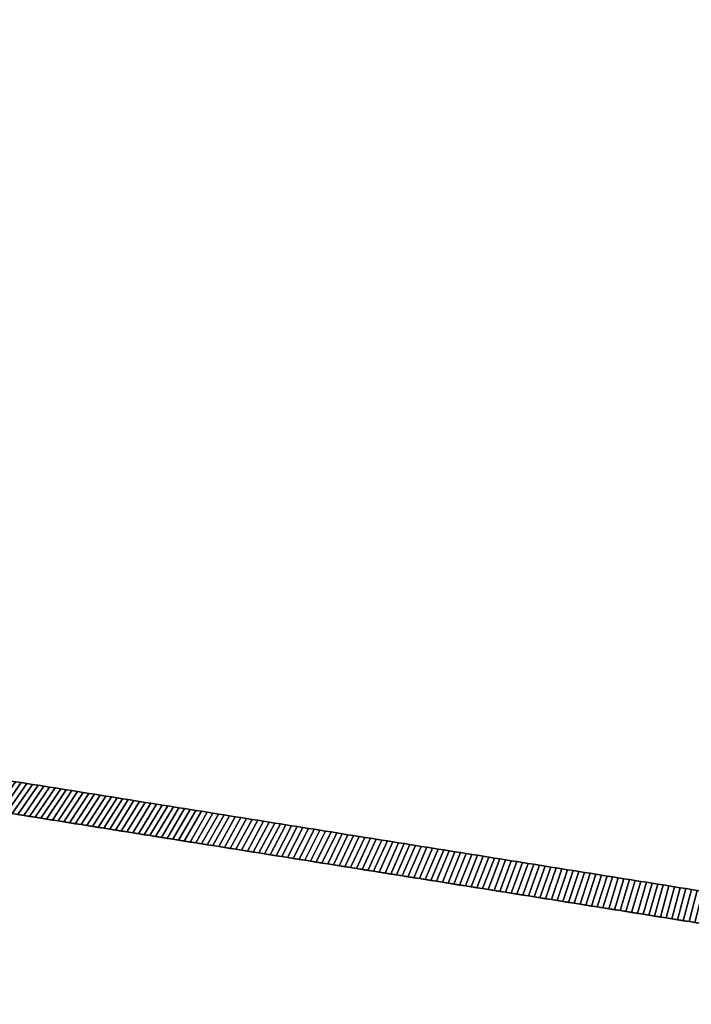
# Model space of a CAD drawing. Extents: x -9.7 to 13, y -11.9 to 12.2.
# Tile 4 of 13: x 2.3 to 7.2, y -11.9 to -4.6. Entities that reach past the tile are written whole.
import ezdxf

# ---------------------------------------------------------------- set-up
doc = ezdxf.new("R2010")
doc.units = 0
doc.header["$MEASUREMENT"] = 0
doc.layers.get('0').update_dxf_attribs({"linetype": 'CONTINUOUS'})

msp = doc.modelspace()

# ---------------------------------------------------------------- linework, layer by layer
at = {"elevation": -15.0517}
msp.add_lwpolyline([(-9.661, -8.3529), (-9.661, 8.7444, -0.376322), (-9.4554, 8.9788), (11.0234, 12.2465), (11.7818, 12.2465, -0.32213), (11.8938, 12.166), (12.9549, 7.8993, -0.164351), (12.9548, 7.8236, 0.129248), (12.9549, -7.432, -0.162918), (12.9549, -7.5078), (11.8944, -11.7735, -0.326191), (11.7818, -11.8558), (11.0234, -11.8558), (-9.4554, -8.5881, -0.376322), (-9.661, -8.3536)], format="xyb", dxfattribs=at)

# ---------------------------------------------------------------- meshes
mesh = msp.add_polymesh((2, 9))
for k, corner in enumerate([(2.5051, -10.2574, -15.2879), (2.4636, -10.2508, -15.2879), (2.4222, -10.2442, -15.2879), (2.3808, -10.2376, -15.2879), (2.3394, -10.231, -15.2879), (2.2979, -10.2244, -15.2879), (2.2565, -10.2177, -15.2879), (2.2151, -10.2111, -15.2879), (2.1737, -10.2045, -15.2879), (2.3578, -10.4731, -15.0517), (2.3157, -10.4664, -15.0517), (2.2735, -10.4596, -15.0517), (2.2313, -10.4529, -15.0517), (2.1891, -10.4462, -15.0517), (2.1469, -10.4394, -15.0517), (2.1047, -10.4327, -15.0517), (2.0625, -10.426, -15.0517), (2.0204, -10.4192, -15.0517)]):
    mesh.set_mesh_vertex(divmod(k, 9), corner)
mesh = msp.add_polymesh((2, 9))
for k, corner in enumerate([(2.1737, -10.2045, 19.09), (2.2151, -10.2111, 19.09), (2.2565, -10.2177, 19.09), (2.2979, -10.2244, 19.09), (2.3394, -10.231, 19.09), (2.3808, -10.2376, 19.09), (2.4222, -10.2442, 19.09), (2.4636, -10.2508, 19.09), (2.5051, -10.2574, 19.09), (2.0204, -10.4192, 18.8538), (2.0625, -10.426, 18.8538), (2.1047, -10.4327, 18.8538), (2.1469, -10.4394, 18.8538), (2.1891, -10.4462, 18.8538), (2.2313, -10.4529, 18.8538), (2.2735, -10.4596, 18.8538), (2.3157, -10.4664, 18.8538), (2.3578, -10.4731, 18.8538)]):
    mesh.set_mesh_vertex(divmod(k, 9), corner)
mesh = msp.add_polymesh((2, 9))
for k, corner in enumerate([(2.8364, -10.3103, -15.2879), (2.795, -10.3037, -15.2879), (2.7536, -10.2971, -15.2879), (2.7122, -10.2904, -15.2879), (2.6707, -10.2838, -15.2879), (2.6293, -10.2772, -15.2879), (2.5879, -10.2706, -15.2879), (2.5465, -10.264, -15.2879), (2.5051, -10.2574, -15.2879), (2.6953, -10.5269, -15.0517), (2.6531, -10.5202, -15.0517), (2.611, -10.5135, -15.0517), (2.5688, -10.5068, -15.0517), (2.5266, -10.5, -15.0517), (2.4844, -10.4933, -15.0517), (2.4422, -10.4866, -15.0517), (2.4, -10.4798, -15.0517), (2.3578, -10.4731, -15.0517)]):
    mesh.set_mesh_vertex(divmod(k, 9), corner)
mesh = msp.add_polymesh((2, 9))
for k, corner in enumerate([(2.5051, -10.2574, 19.09), (2.5465, -10.264, 19.09), (2.5879, -10.2706, 19.09), (2.6293, -10.2772, 19.09), (2.6707, -10.2838, 19.09), (2.7122, -10.2904, 19.09), (2.7536, -10.2971, 19.09), (2.795, -10.3037, 19.09), (2.8364, -10.3103, 19.09), (2.3578, -10.4731, 18.8538), (2.4, -10.4798, 18.8538), (2.4422, -10.4866, 18.8538), (2.4844, -10.4933, 18.8538), (2.5266, -10.5, 18.8538), (2.5688, -10.5068, 18.8538), (2.611, -10.5135, 18.8538), (2.6531, -10.5202, 18.8538), (2.6953, -10.5269, 18.8538)]):
    mesh.set_mesh_vertex(divmod(k, 9), corner)
mesh = msp.add_polymesh((2, 9))
for k, corner in enumerate([(3.1678, -10.3632, -15.2879), (3.1264, -10.3565, -15.2879), (3.085, -10.3499, -15.2879), (3.0436, -10.3433, -15.2879), (3.0021, -10.3367, -15.2879), (2.9607, -10.3301, -15.2879), (2.9193, -10.3235, -15.2879), (2.8779, -10.3169, -15.2879), (2.8364, -10.3103, -15.2879), (3.0328, -10.5808, -15.0517), (2.9906, -10.5741, -15.0517), (2.9484, -10.5673, -15.0517), (2.9063, -10.5606, -15.0517), (2.8641, -10.5539, -15.0517), (2.8219, -10.5471, -15.0517), (2.7797, -10.5404, -15.0517), (2.7375, -10.5337, -15.0517), (2.6953, -10.5269, -15.0517)]):
    mesh.set_mesh_vertex(divmod(k, 9), corner)
mesh = msp.add_polymesh((2, 9))
for k, corner in enumerate([(2.8364, -10.3103, 19.09), (2.8779, -10.3169, 19.09), (2.9193, -10.3235, 19.09), (2.9607, -10.3301, 19.09), (3.0021, -10.3367, 19.09), (3.0436, -10.3433, 19.09), (3.085, -10.3499, 19.09), (3.1264, -10.3565, 19.09), (3.1678, -10.3632, 19.09), (2.6953, -10.5269, 18.8538), (2.7375, -10.5337, 18.8538), (2.7797, -10.5404, 18.8538), (2.8219, -10.5471, 18.8538), (2.8641, -10.5539, 18.8538), (2.9063, -10.5606, 18.8538), (2.9484, -10.5673, 18.8538), (2.9906, -10.5741, 18.8538), (3.0328, -10.5808, 18.8538)]):
    mesh.set_mesh_vertex(divmod(k, 9), corner)
mesh = msp.add_polymesh((2, 9))
for k, corner in enumerate([(3.4992, -10.416, -15.2879), (3.4578, -10.4094, -15.2879), (3.4164, -10.4028, -15.2879), (3.375, -10.3962, -15.2879), (3.3335, -10.3896, -15.2879), (3.2921, -10.383, -15.2879), (3.2507, -10.3764, -15.2879), (3.2093, -10.3698, -15.2879), (3.1678, -10.3632, -15.2879), (3.3703, -10.6347, -15.0517), (3.3281, -10.6279, -15.0517), (3.2859, -10.6212, -15.0517), (3.2437, -10.6145, -15.0517), (3.2016, -10.6077, -15.0517), (3.1594, -10.601, -15.0517), (3.1172, -10.5943, -15.0517), (3.075, -10.5875, -15.0517), (3.0328, -10.5808, -15.0517)]):
    mesh.set_mesh_vertex(divmod(k, 9), corner)
mesh = msp.add_polymesh((2, 9))
for k, corner in enumerate([(3.1678, -10.3632, 19.09), (3.2093, -10.3698, 19.09), (3.2507, -10.3764, 19.09), (3.2921, -10.383, 19.09), (3.3335, -10.3896, 19.09), (3.375, -10.3962, 19.09), (3.4164, -10.4028, 19.09), (3.4578, -10.4094, 19.09), (3.4992, -10.416, 19.09), (3.0328, -10.5808, 18.8538), (3.075, -10.5875, 18.8538), (3.1172, -10.5943, 18.8538), (3.1594, -10.601, 18.8538), (3.2016, -10.6077, 18.8538), (3.2437, -10.6145, 18.8538), (3.2859, -10.6212, 18.8538), (3.3281, -10.6279, 18.8538), (3.3703, -10.6347, 18.8538)]):
    mesh.set_mesh_vertex(divmod(k, 9), corner)
mesh = msp.add_polymesh((2, 9))
for k, corner in enumerate([(3.8306, -10.4689, -15.2879), (3.7892, -10.4623, -15.2879), (3.7478, -10.4557, -15.2879), (3.7063, -10.4491, -15.2879), (3.6649, -10.4425, -15.2879), (3.6235, -10.4359, -15.2879), (3.5821, -10.4293, -15.2879), (3.5406, -10.4226, -15.2879), (3.4992, -10.416, -15.2879), (3.7078, -10.6885, -15.0517), (3.6656, -10.6818, -15.0517), (3.6234, -10.675, -15.0517), (3.5812, -10.6683, -15.0517), (3.539, -10.6616, -15.0517), (3.4969, -10.6548, -15.0517), (3.4547, -10.6481, -15.0517), (3.4125, -10.6414, -15.0517), (3.3703, -10.6347, -15.0517)]):
    mesh.set_mesh_vertex(divmod(k, 9), corner)
mesh = msp.add_polymesh((2, 9))
for k, corner in enumerate([(3.4992, -10.416, 19.09), (3.5406, -10.4226, 19.09), (3.5821, -10.4293, 19.09), (3.6235, -10.4359, 19.09), (3.6649, -10.4425, 19.09), (3.7063, -10.4491, 19.09), (3.7478, -10.4557, 19.09), (3.7892, -10.4623, 19.09), (3.8306, -10.4689, 19.09), (3.3703, -10.6347, 18.8538), (3.4125, -10.6414, 18.8538), (3.4547, -10.6481, 18.8538), (3.4969, -10.6548, 18.8538), (3.539, -10.6616, 18.8538), (3.5812, -10.6683, 18.8538), (3.6234, -10.675, 18.8538), (3.6656, -10.6818, 18.8538), (3.7078, -10.6885, 18.8538)]):
    mesh.set_mesh_vertex(divmod(k, 9), corner)
mesh = msp.add_polymesh((2, 9))
for k, corner in enumerate([(4.162, -10.5218, -15.2879), (4.1206, -10.5152, -15.2879), (4.0792, -10.5086, -15.2879), (4.0377, -10.502, -15.2879), (3.9963, -10.4954, -15.2879), (3.9549, -10.4887, -15.2879), (3.9135, -10.4821, -15.2879), (3.872, -10.4755, -15.2879), (3.8306, -10.4689, -15.2879), (4.0453, -10.7424, -15.0517), (4.0031, -10.7356, -15.0517), (3.9609, -10.7289, -15.0517), (3.9187, -10.7222, -15.0517), (3.8765, -10.7154, -15.0517), (3.8343, -10.7087, -15.0517), (3.7922, -10.702, -15.0517), (3.75, -10.6952, -15.0517), (3.7078, -10.6885, -15.0517)]):
    mesh.set_mesh_vertex(divmod(k, 9), corner)
mesh = msp.add_polymesh((2, 9))
for k, corner in enumerate([(3.8306, -10.4689, 19.09), (3.872, -10.4755, 19.09), (3.9135, -10.4821, 19.09), (3.9549, -10.4887, 19.09), (3.9963, -10.4954, 19.09), (4.0377, -10.502, 19.09), (4.0792, -10.5086, 19.09), (4.1206, -10.5152, 19.09), (4.162, -10.5218, 19.09), (3.7078, -10.6885, 18.8538), (3.75, -10.6952, 18.8538), (3.7922, -10.702, 18.8538), (3.8343, -10.7087, 18.8538), (3.8765, -10.7154, 18.8538), (3.9187, -10.7222, 18.8538), (3.9609, -10.7289, 18.8538), (4.0031, -10.7356, 18.8538), (4.0453, -10.7424, 18.8538)]):
    mesh.set_mesh_vertex(divmod(k, 9), corner)
mesh = msp.add_polymesh((2, 9))
for k, corner in enumerate([(4.4934, -10.5747, -15.2879), (4.452, -10.5681, -15.2879), (4.4105, -10.5615, -15.2879), (4.3691, -10.5548, -15.2879), (4.3277, -10.5482, -15.2879), (4.2863, -10.5416, -15.2879), (4.2448, -10.535, -15.2879), (4.2034, -10.5284, -15.2879), (4.162, -10.5218, -15.2879), (4.3828, -10.7962, -15.0517), (4.3406, -10.7895, -15.0517), (4.2984, -10.7827, -15.0517), (4.2562, -10.776, -15.0517), (4.214, -10.7693, -15.0517), (4.1718, -10.7625, -15.0517), (4.1296, -10.7558, -15.0517), (4.0875, -10.7491, -15.0517), (4.0453, -10.7424, -15.0517)]):
    mesh.set_mesh_vertex(divmod(k, 9), corner)
mesh = msp.add_polymesh((2, 9))
for k, corner in enumerate([(4.162, -10.5218, 19.09), (4.2034, -10.5284, 19.09), (4.2448, -10.535, 19.09), (4.2863, -10.5416, 19.09), (4.3277, -10.5482, 19.09), (4.3691, -10.5548, 19.09), (4.4105, -10.5615, 19.09), (4.452, -10.5681, 19.09), (4.4934, -10.5747, 19.09), (4.0453, -10.7424, 18.8538), (4.0875, -10.7491, 18.8538), (4.1296, -10.7558, 18.8538), (4.1718, -10.7625, 18.8538), (4.214, -10.7693, 18.8538), (4.2562, -10.776, 18.8538), (4.2984, -10.7827, 18.8538), (4.3406, -10.7895, 18.8538), (4.3828, -10.7962, 18.8538)]):
    mesh.set_mesh_vertex(divmod(k, 9), corner)
mesh = msp.add_polymesh((2, 9))
for k, corner in enumerate([(4.8248, -10.6275, -15.2879), (4.7834, -10.6209, -15.2879), (4.7419, -10.6143, -15.2879), (4.7005, -10.6077, -15.2879), (4.6591, -10.6011, -15.2879), (4.6177, -10.5945, -15.2879), (4.5762, -10.5879, -15.2879), (4.5348, -10.5813, -15.2879), (4.4934, -10.5747, -15.2879), (4.7202, -10.8501, -15.0517), (4.6781, -10.8433, -15.0517), (4.6359, -10.8366, -15.0517), (4.5937, -10.8299, -15.0517), (4.5515, -10.8231, -15.0517), (4.5093, -10.8164, -15.0517), (4.4671, -10.8097, -15.0517), (4.4249, -10.8029, -15.0517), (4.3828, -10.7962, -15.0517)]):
    mesh.set_mesh_vertex(divmod(k, 9), corner)
mesh = msp.add_polymesh((2, 9))
for k, corner in enumerate([(4.4934, -10.5747, 19.09), (4.5348, -10.5813, 19.09), (4.5762, -10.5879, 19.09), (4.6177, -10.5945, 19.09), (4.6591, -10.6011, 19.09), (4.7005, -10.6077, 19.09), (4.7419, -10.6143, 19.09), (4.7834, -10.6209, 19.09), (4.8248, -10.6275, 19.09), (4.3828, -10.7962, 18.8538), (4.4249, -10.8029, 18.8538), (4.4671, -10.8097, 18.8538), (4.5093, -10.8164, 18.8538), (4.5515, -10.8231, 18.8538), (4.5937, -10.8299, 18.8538), (4.6359, -10.8366, 18.8538), (4.6781, -10.8433, 18.8538), (4.7202, -10.8501, 18.8538)]):
    mesh.set_mesh_vertex(divmod(k, 9), corner)
mesh = msp.add_polymesh((2, 9))
for k, corner in enumerate([(5.1562, -10.6804, -15.2879), (5.1147, -10.6738, -15.2879), (5.0733, -10.6672, -15.2879), (5.0319, -10.6606, -15.2879), (4.9905, -10.654, -15.2879), (4.949, -10.6474, -15.2879), (4.9076, -10.6408, -15.2879), (4.8662, -10.6342, -15.2879), (4.8248, -10.6275, -15.2879), (5.0577, -10.9039, -15.0517), (5.0155, -10.8972, -15.0517), (4.9734, -10.8904, -15.0517), (4.9312, -10.8837, -15.0517), (4.889, -10.877, -15.0517), (4.8468, -10.8703, -15.0517), (4.8046, -10.8635, -15.0517), (4.7624, -10.8568, -15.0517), (4.7202, -10.8501, -15.0517)]):
    mesh.set_mesh_vertex(divmod(k, 9), corner)
mesh = msp.add_polymesh((2, 9))
for k, corner in enumerate([(4.8248, -10.6275, 19.09), (4.8662, -10.6342, 19.09), (4.9076, -10.6408, 19.09), (4.949, -10.6474, 19.09), (4.9905, -10.654, 19.09), (5.0319, -10.6606, 19.09), (5.0733, -10.6672, 19.09), (5.1147, -10.6738, 19.09), (5.1562, -10.6804, 19.09), (4.7202, -10.8501, 18.8538), (4.7624, -10.8568, 18.8538), (4.8046, -10.8635, 18.8538), (4.8468, -10.8703, 18.8538), (4.889, -10.877, 18.8538), (4.9312, -10.8837, 18.8538), (4.9734, -10.8904, 18.8538), (5.0155, -10.8972, 18.8538), (5.0577, -10.9039, 18.8538)]):
    mesh.set_mesh_vertex(divmod(k, 9), corner)
mesh = msp.add_polymesh((2, 9))
for k, corner in enumerate([(5.4876, -10.7333, -15.2879), (5.4461, -10.7267, -15.2879), (5.4047, -10.7201, -15.2879), (5.3633, -10.7135, -15.2879), (5.3219, -10.7069, -15.2879), (5.2804, -10.7003, -15.2879), (5.239, -10.6936, -15.2879), (5.1976, -10.687, -15.2879), (5.1562, -10.6804, -15.2879), (5.3952, -10.9578, -15.0517), (5.353, -10.951, -15.0517), (5.3108, -10.9443, -15.0517), (5.2687, -10.9376, -15.0517), (5.2265, -10.9308, -15.0517), (5.1843, -10.9241, -15.0517), (5.1421, -10.9174, -15.0517), (5.0999, -10.9106, -15.0517), (5.0577, -10.9039, -15.0517)]):
    mesh.set_mesh_vertex(divmod(k, 9), corner)
mesh = msp.add_polymesh((2, 9))
for k, corner in enumerate([(5.1562, -10.6804, 19.09), (5.1976, -10.687, 19.09), (5.239, -10.6936, 19.09), (5.2804, -10.7003, 19.09), (5.3219, -10.7069, 19.09), (5.3633, -10.7135, 19.09), (5.4047, -10.7201, 19.09), (5.4461, -10.7267, 19.09), (5.4876, -10.7333, 19.09), (5.0577, -10.9039, 18.8538), (5.0999, -10.9106, 18.8538), (5.1421, -10.9174, 18.8538), (5.1843, -10.9241, 18.8538), (5.2265, -10.9308, 18.8538), (5.2687, -10.9376, 18.8538), (5.3108, -10.9443, 18.8538), (5.353, -10.951, 18.8538), (5.3952, -10.9578, 18.8538)]):
    mesh.set_mesh_vertex(divmod(k, 9), corner)
mesh = msp.add_polymesh((2, 9))
for k, corner in enumerate([(5.8189, -10.7862, -15.2879), (5.7775, -10.7796, -15.2879), (5.7361, -10.773, -15.2879), (5.6947, -10.7664, -15.2879), (5.6532, -10.7597, -15.2879), (5.6118, -10.7531, -15.2879), (5.5704, -10.7465, -15.2879), (5.529, -10.7399, -15.2879), (5.4876, -10.7333, -15.2879), (5.7327, -11.0116, -15.0517), (5.6905, -11.0049, -15.0517), (5.6483, -10.9981, -15.0517), (5.6061, -10.9914, -15.0517), (5.564, -10.9847, -15.0517), (5.5218, -10.978, -15.0517), (5.4796, -10.9712, -15.0517), (5.4374, -10.9645, -15.0517), (5.3952, -10.9578, -15.0517)]):
    mesh.set_mesh_vertex(divmod(k, 9), corner)
mesh = msp.add_polymesh((2, 9))
for k, corner in enumerate([(5.4876, -10.7333, 19.09), (5.529, -10.7399, 19.09), (5.5704, -10.7465, 19.09), (5.6118, -10.7531, 19.09), (5.6532, -10.7597, 19.09), (5.6947, -10.7664, 19.09), (5.7361, -10.773, 19.09), (5.7775, -10.7796, 19.09), (5.8189, -10.7862, 19.09), (5.3952, -10.9578, 18.8538), (5.4374, -10.9645, 18.8538), (5.4796, -10.9712, 18.8538), (5.5218, -10.978, 18.8538), (5.564, -10.9847, 18.8538), (5.6061, -10.9914, 18.8538), (5.6483, -10.9981, 18.8538), (5.6905, -11.0049, 18.8538), (5.7327, -11.0116, 18.8538)]):
    mesh.set_mesh_vertex(divmod(k, 9), corner)
mesh = msp.add_polymesh((2, 9))
for k, corner in enumerate([(6.1503, -10.8391, -15.2879), (6.1089, -10.8325, -15.2879), (6.0675, -10.8258, -15.2879), (6.0261, -10.8192, -15.2879), (5.9846, -10.8126, -15.2879), (5.9432, -10.806, -15.2879), (5.9018, -10.7994, -15.2879), (5.8604, -10.7928, -15.2879), (5.8189, -10.7862, -15.2879), (6.0702, -11.0655, -15.0517), (6.028, -11.0587, -15.0517), (5.9858, -11.052, -15.0517), (5.9436, -11.0453, -15.0517), (5.9014, -11.0385, -15.0517), (5.8593, -11.0318, -15.0517), (5.8171, -11.0251, -15.0517), (5.7749, -11.0183, -15.0517), (5.7327, -11.0116, -15.0517)]):
    mesh.set_mesh_vertex(divmod(k, 9), corner)
mesh = msp.add_polymesh((2, 9))
for k, corner in enumerate([(5.8189, -10.7862, 19.09), (5.8604, -10.7928, 19.09), (5.9018, -10.7994, 19.09), (5.9432, -10.806, 19.09), (5.9846, -10.8126, 19.09), (6.0261, -10.8192, 19.09), (6.0675, -10.8258, 19.09), (6.1089, -10.8325, 19.09), (6.1503, -10.8391, 19.09), (5.7327, -11.0116, 18.8538), (5.7749, -11.0183, 18.8538), (5.8171, -11.0251, 18.8538), (5.8593, -11.0318, 18.8538), (5.9014, -11.0385, 18.8538), (5.9436, -11.0453, 18.8538), (5.9858, -11.052, 18.8538), (6.028, -11.0587, 18.8538), (6.0702, -11.0655, 18.8538)]):
    mesh.set_mesh_vertex(divmod(k, 9), corner)
mesh = msp.add_polymesh((2, 9))
for k, corner in enumerate([(6.4817, -10.8919, -15.2879), (6.4403, -10.8853, -15.2879), (6.3989, -10.8787, -15.2879), (6.3574, -10.8721, -15.2879), (6.316, -10.8655, -15.2879), (6.2746, -10.8589, -15.2879), (6.2332, -10.8523, -15.2879), (6.1918, -10.8457, -15.2879), (6.1503, -10.8391, -15.2879), (6.4077, -11.1193, -15.0517), (6.3655, -11.1126, -15.0517), (6.3233, -11.1058, -15.0517), (6.2811, -11.0991, -15.0517), (6.2389, -11.0924, -15.0517), (6.1967, -11.0857, -15.0517), (6.1546, -11.0789, -15.0517), (6.1124, -11.0722, -15.0517), (6.0702, -11.0655, -15.0517)]):
    mesh.set_mesh_vertex(divmod(k, 9), corner)
mesh = msp.add_polymesh((2, 9))
for k, corner in enumerate([(6.1503, -10.8391, 19.09), (6.1918, -10.8457, 19.09), (6.2332, -10.8523, 19.09), (6.2746, -10.8589, 19.09), (6.316, -10.8655, 19.09), (6.3574, -10.8721, 19.09), (6.3989, -10.8787, 19.09), (6.4403, -10.8853, 19.09), (6.4817, -10.8919, 19.09), (6.0702, -11.0655, 18.8538), (6.1124, -11.0722, 18.8538), (6.1546, -11.0789, 18.8538), (6.1967, -11.0857, 18.8538), (6.2389, -11.0924, 18.8538), (6.2811, -11.0991, 18.8538), (6.3233, -11.1058, 18.8538), (6.3655, -11.1126, 18.8538), (6.4077, -11.1193, 18.8538)]):
    mesh.set_mesh_vertex(divmod(k, 9), corner)
mesh = msp.add_polymesh((2, 9))
for k, corner in enumerate([(6.8131, -10.9448, -15.2879), (6.7717, -10.9382, -15.2879), (6.7303, -10.9316, -15.2879), (6.6888, -10.925, -15.2879), (6.6474, -10.9184, -15.2879), (6.606, -10.9118, -15.2879), (6.5646, -10.9052, -15.2879), (6.5231, -10.8986, -15.2879), (6.4817, -10.8919, -15.2879), (6.7451, -11.1732, -15.0517), (6.703, -11.1664, -15.0517), (6.6608, -11.1597, -15.0517), (6.6186, -11.153, -15.0517), (6.5764, -11.1462, -15.0517), (6.5342, -11.1395, -15.0517), (6.492, -11.1328, -15.0517), (6.4499, -11.126, -15.0517), (6.4077, -11.1193, -15.0517)]):
    mesh.set_mesh_vertex(divmod(k, 9), corner)
mesh = msp.add_polymesh((2, 9))
for k, corner in enumerate([(6.4817, -10.8919, 19.09), (6.5231, -10.8986, 19.09), (6.5646, -10.9052, 19.09), (6.606, -10.9118, 19.09), (6.6474, -10.9184, 19.09), (6.6888, -10.925, 19.09), (6.7303, -10.9316, 19.09), (6.7717, -10.9382, 19.09), (6.8131, -10.9448, 19.09), (6.4077, -11.1193, 18.8538), (6.4499, -11.126, 18.8538), (6.492, -11.1328, 18.8538), (6.5342, -11.1395, 18.8538), (6.5764, -11.1462, 18.8538), (6.6186, -11.153, 18.8538), (6.6608, -11.1597, 18.8538), (6.703, -11.1664, 18.8538), (6.7451, -11.1732, 18.8538)]):
    mesh.set_mesh_vertex(divmod(k, 9), corner)
mesh = msp.add_polymesh((2, 9))
for k, corner in enumerate([(7.1445, -10.9977, -15.2879), (7.1031, -10.9911, -15.2879), (7.0617, -10.9845, -15.2879), (7.0202, -10.9779, -15.2879), (6.9788, -10.9713, -15.2879), (6.9374, -10.9646, -15.2879), (6.896, -10.958, -15.2879), (6.8545, -10.9514, -15.2879), (6.8131, -10.9448, -15.2879), (7.0826, -11.227, -15.0517), (7.0404, -11.2203, -15.0517), (6.9983, -11.2136, -15.0517), (6.9561, -11.2068, -15.0517), (6.9139, -11.2001, -15.0517), (6.8717, -11.1934, -15.0517), (6.8295, -11.1866, -15.0517), (6.7873, -11.1799, -15.0517), (6.7451, -11.1732, -15.0517)]):
    mesh.set_mesh_vertex(divmod(k, 9), corner)
mesh = msp.add_polymesh((2, 9))
for k, corner in enumerate([(6.8131, -10.9448, 19.09), (6.8545, -10.9514, 19.09), (6.896, -10.958, 19.09), (6.9374, -10.9646, 19.09), (6.9788, -10.9713, 19.09), (7.0202, -10.9779, 19.09), (7.0617, -10.9845, 19.09), (7.1031, -10.9911, 19.09), (7.1445, -10.9977, 19.09), (6.7451, -11.1732, 18.8538), (6.7873, -11.1799, 18.8538), (6.8295, -11.1866, 18.8538), (6.8717, -11.1934, 18.8538), (6.9139, -11.2001, 18.8538), (6.9561, -11.2068, 18.8538), (6.9983, -11.2136, 18.8538), (7.0404, -11.2203, 18.8538), (7.0826, -11.227, 18.8538)]):
    mesh.set_mesh_vertex(divmod(k, 9), corner)
mesh = msp.add_polymesh((2, 9))
for k, corner in enumerate([(7.4759, -11.0506, -15.2879), (7.4345, -11.044, -15.2879), (7.393, -11.0374, -15.2879), (7.3516, -11.0307, -15.2879), (7.3102, -11.0241, -15.2879), (7.2688, -11.0175, -15.2879), (7.2273, -11.0109, -15.2879), (7.1859, -11.0043, -15.2879), (7.1445, -10.9977, -15.2879), (7.4201, -11.2809, -15.0517), (7.3779, -11.2741, -15.0517), (7.3357, -11.2674, -15.0517), (7.2936, -11.2607, -15.0517), (7.2514, -11.2539, -15.0517), (7.2092, -11.2472, -15.0517), (7.167, -11.2405, -15.0517), (7.1248, -11.2337, -15.0517), (7.0826, -11.227, -15.0517)]):
    mesh.set_mesh_vertex(divmod(k, 9), corner)
mesh = msp.add_polymesh((2, 9))
for k, corner in enumerate([(7.1445, -10.9977, 19.09), (7.1859, -11.0043, 19.09), (7.2273, -11.0109, 19.09), (7.2688, -11.0175, 19.09), (7.3102, -11.0241, 19.09), (7.3516, -11.0307, 19.09), (7.393, -11.0374, 19.09), (7.4345, -11.044, 19.09), (7.4759, -11.0506, 19.09), (7.0826, -11.227, 18.8538), (7.1248, -11.2337, 18.8538), (7.167, -11.2405, 18.8538), (7.2092, -11.2472, 18.8538), (7.2514, -11.2539, 18.8538), (7.2936, -11.2607, 18.8538), (7.3357, -11.2674, 18.8538), (7.3779, -11.2741, 18.8538), (7.4201, -11.2809, 18.8538)]):
    mesh.set_mesh_vertex(divmod(k, 9), corner)

doc.saveas('drawing.dxf')
